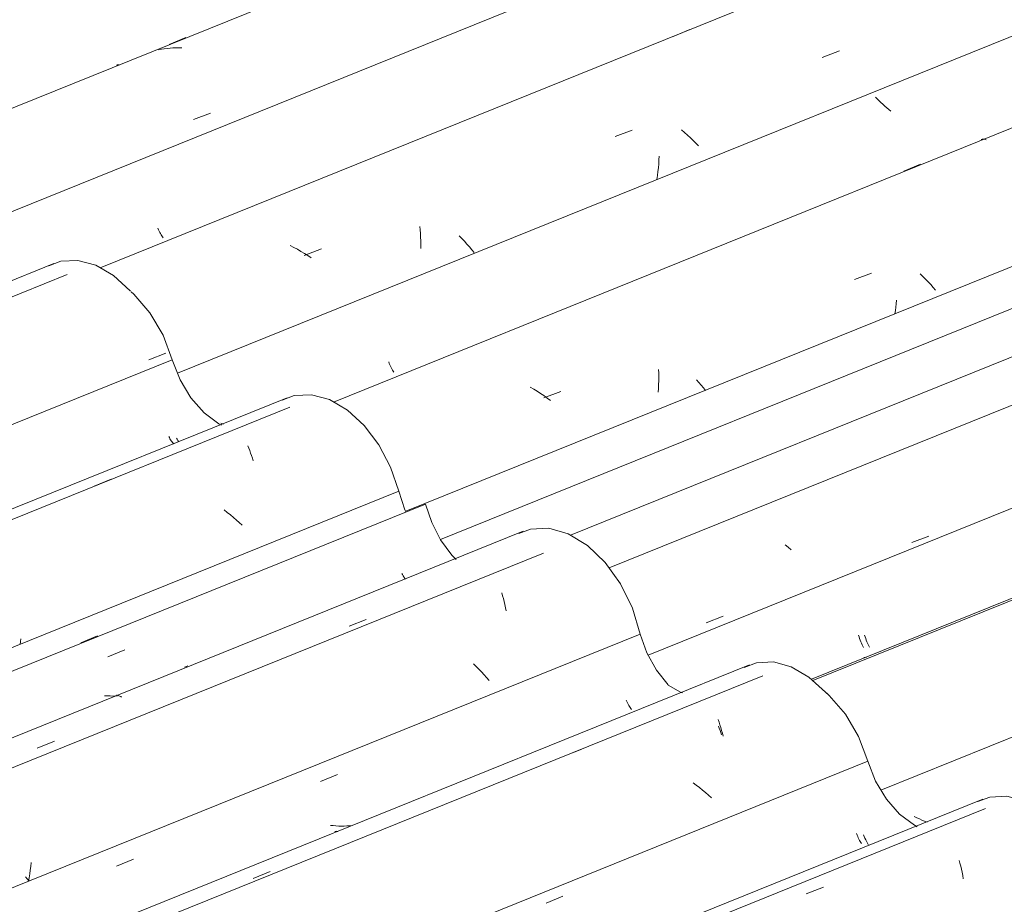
# Model space of a CAD drawing. Header units: metres. Extents: x -15.1 to 0.1, y 4.4 to 14.1.
# Tile 47 of 71: x -5.547 to -5.001, y 11.212 to 11.703. Entities that reach past the tile are written whole.
import ezdxf

# ---------------------------------------------------------------- set-up
doc = ezdxf.new("R2010")
doc.units = ezdxf.units.M
doc.layers.add('A-GLAZ-CWMG', color=7, linetype='Continuous', lineweight=5)

# ---------------------------------------------------------------- blocks, each defined once
blk = doc.blocks.new('FP_171-ISO_01')
at = {"layer": 'A-GLAZ-CWMG'}
blk.add_line((-4.54205, 11.56408), (-5.10673, 11.33587), dxfattribs=at)
blk = doc.blocks.new('FP_172-ISO_01')
at = {"layer": 'A-GLAZ-CWMG', "color": 9, "true_color": 0xc0c0c0}
for p, q in [((-4.62348, 11.53507), (-4.61419, 11.53889)), ((-4.71658, 11.51784), (-4.71793, 11.5186)), ((-4.71522, 11.51711), (-4.71658, 11.51784)), ((-4.71384, 11.51641), (-4.71522, 11.51711)), ((-4.71245, 11.51573), (-4.71384, 11.51641)), ((-4.71104, 11.51508), (-4.71245, 11.51573)), ((-4.70962, 11.51445), (-4.71104, 11.51508)), ((-4.70819, 11.51386), (-4.70962, 11.51445)), ((-4.70674, 11.51329), (-4.70819, 11.51386)), ((-4.80337, 11.50724), (-4.8043, 11.50824)), ((-4.80241, 11.50625), (-4.80337, 11.50724)), ((-4.80143, 11.50526), (-4.80241, 11.50625)), ((-4.80042, 11.50428), (-4.80143, 11.50526)), ((-4.79939, 11.50331), (-4.80042, 11.50428)), ((-4.79833, 11.50235), (-4.79939, 11.50331)), ((-4.79246, 11.46562), (-4.78317, 11.46944)), ((-4.96145, 11.39628), (-4.95215, 11.40009)), ((-5.07811, 11.36113), (-5.07779, 11.36018)), ((-5.07779, 11.36018), (-5.07747, 11.35925)), ((-5.07747, 11.35925), (-5.07714, 11.35836)), ((-5.07714, 11.35836), (-5.0768, 11.3575)), ((-5.0768, 11.3575), (-5.07645, 11.35668)), ((-5.07645, 11.35668), (-5.0761, 11.3559)), ((-5.0761, 11.3559), (-5.07575, 11.35515)), ((-5.07575, 11.35515), (-5.07539, 11.35444))]:
    blk.add_line(p, q, dxfattribs=at)
blk = doc.blocks.new('FP_173-ISO_01')
at = {"layer": 'A-GLAZ-CWMG'}
blk.add_line((-4.65643, 11.6262), (-5.21987, 11.39849), dxfattribs=at)
at = {"layer": 'A-GLAZ-CWMG', "color": 9, "true_color": 0xc0c0c0}
for p, q in [((-5.0519, 11.4125), (-5.04249, 11.41618)), ((-5.16604, 11.368), (-5.15662, 11.37167))]:
    blk.add_line(p, q, dxfattribs=at)
blk = doc.blocks.new('Rectangular Mullion - Telha Fibrocimento - Ondulada-V162-ISO_01')
at = {"layer": 'A-GLAZ-CWMG'}
for p, q in [((-4.72184, 11.65342), (-5.31354, 11.41428)), ((-4.60998, 11.58772), (-5.19819, 11.35)), ((-4.48065, 11.51293), (-5.06904, 11.27514))]:
    blk.add_line(p, q, dxfattribs=at)
for name in ['FP_173-ISO_01', 'FP_171-ISO_01', 'FP_172-ISO_01']:
    blk.add_blockref(name, (0, 0), dxfattribs=at)
blk = doc.blocks.new('FP_176-ISO_01')
at = {"layer": 'A-GLAZ-CWMG', "color": 9, "true_color": 0xc0c0c0}
for p, q in [((-5.04907, 11.2597), (-5.05047, 11.26037)), ((-5.04765, 11.25906), (-5.04907, 11.2597)), ((-5.04622, 11.25845), (-5.04765, 11.25906)), ((-5.04477, 11.25787), (-5.04622, 11.25845)), ((-5.04332, 11.25732), (-5.04477, 11.25787))]:
    blk.add_line(p, q, dxfattribs=at)
blk = doc.blocks.new('FP_177-ISO_01')
at = {"layer": 'A-GLAZ-CWMG'}
blk.add_line((-4.5451, 11.56401), (-5.10761, 11.33667), dxfattribs=at)
blk = doc.blocks.new('FP_178-ISO_01')
at = {"layer": 'A-GLAZ-CWMG', "color": 9, "true_color": 0xc0c0c0}
for p, q in [((-4.62689, 11.53496), (-4.6176, 11.53879)), ((-4.71994, 11.51794), (-4.72128, 11.51871)), ((-4.71859, 11.51721), (-4.71994, 11.51794)), ((-4.71721, 11.51649), (-4.71859, 11.51721)), ((-4.71582, 11.51581), (-4.71721, 11.51649)), ((-4.71442, 11.51515), (-4.71582, 11.51581)), ((-4.713, 11.51451), (-4.71442, 11.51515)), ((-4.71157, 11.51391), (-4.713, 11.51451)), ((-4.71012, 11.51334), (-4.71157, 11.51391)), ((-4.79585, 11.46549), (-4.78656, 11.4693)), ((-4.96481, 11.39611), (-4.95552, 11.39993)), ((-5.08146, 11.36113), (-5.08115, 11.36016)), ((-5.08115, 11.36016), (-5.08082, 11.35922)), ((-5.08082, 11.35922), (-5.08049, 11.35832)), ((-5.08049, 11.35832), (-5.08016, 11.35746)), ((-5.08016, 11.35746), (-5.07981, 11.35663)), ((-5.07981, 11.35663), (-5.07946, 11.35583)), ((-5.07946, 11.35583), (-5.07911, 11.35507)), ((-5.07911, 11.35507), (-5.07875, 11.35435)), ((-5.07705, 11.34882), (-5.07856, 11.34871))]:
    blk.add_line(p, q, dxfattribs=at)
blk = doc.blocks.new('FP_179-ISO_01')
at = {"layer": 'A-GLAZ-CWMG'}
blk.add_line((-4.67796, 11.64431), (-5.24127, 11.41665), dxfattribs=at)
at = {"layer": 'A-GLAZ-CWMG', "color": 9, "true_color": 0xc0c0c0}
for p, q in [((-5.12053, 11.40995), (-5.12223, 11.41135)), ((-5.11887, 11.40851), (-5.12053, 11.40995))]:
    blk.add_line(p, q, dxfattribs=at)
blk = doc.blocks.new('FP_181-ISO_01')
at = {"layer": 'A-GLAZ-CWMG'}
blk.add_line((-4.809, 11.71844), (-5.37284, 11.49056), dxfattribs=at)
at = {"layer": 'A-GLAZ-CWMG', "color": 9, "true_color": 0xc0c0c0}
for p, q in [((-5.0133, 11.63637), (-5.0129, 11.63647)), ((-5.0129, 11.63647), (-5.01249, 11.63652)), ((-5.01249, 11.63652), (-5.01205, 11.6365)), ((-5.01205, 11.6365), (-5.0116, 11.63643)), ((-5.0116, 11.63643), (-5.01113, 11.6363)), ((-5.01113, 11.6363), (-5.01064, 11.6361)), ((-5.08371, 11.55858), (-5.07423, 11.56219)), ((-5.04577, 11.56033), (-5.04732, 11.56183)), ((-5.04427, 11.55882), (-5.04577, 11.56033)), ((-5.04281, 11.55728), (-5.04427, 11.55882)), ((-5.04139, 11.55574), (-5.04281, 11.55728)), ((-5.04001, 11.55418), (-5.04139, 11.55574)), ((-5.03868, 11.55262), (-5.04001, 11.55418)), ((-5.06074, 11.54328), (-5.06099, 11.54139)), ((-5.06053, 11.54518), (-5.06074, 11.54328)), ((-5.06034, 11.54706), (-5.06053, 11.54518)), ((-5.06099, 11.54139), (-5.06127, 11.53949)), ((-5.19241, 11.50857), (-5.19236, 11.50652)), ((-5.19236, 11.50652), (-5.19233, 11.50445)), ((-5.1924, 11.50026), (-5.19249, 11.49814)), ((-5.19235, 11.50236), (-5.1924, 11.50026)), ((-5.19233, 11.50445), (-5.19235, 11.50236)), ((-5.17002, 11.50149), (-5.17132, 11.50297)), ((-5.16875, 11.50001), (-5.17002, 11.50149)), ((-5.16753, 11.49852), (-5.16875, 11.50001)), ((-5.26172, 11.49776), (-5.26365, 11.49891)), ((-5.25981, 11.49658), (-5.26172, 11.49776)), ((-5.25794, 11.49536), (-5.25981, 11.49658)), ((-5.25609, 11.4941), (-5.25794, 11.49536)), ((-5.2562, 11.49286), (-5.24671, 11.49648)), ((-5.25427, 11.4928), (-5.25609, 11.4941)), ((-5.19249, 11.49814), (-5.19262, 11.496)), ((-5.16634, 11.49702), (-5.16753, 11.49852)), ((-5.25248, 11.49148), (-5.25427, 11.4928))]:
    blk.add_line(p, q, dxfattribs=at)
blk = doc.blocks.new('FP_182-ISO_01')
at = {"layer": 'A-GLAZ-CWMG', "color": 9, "true_color": 0xc0c0c0}
for p, q in [((-5.07105, 11.65885), (-5.07202, 11.65984)), ((-5.07005, 11.65786), (-5.07105, 11.65885)), ((-5.06902, 11.65687), (-5.07005, 11.65786)), ((-5.06797, 11.6559), (-5.06902, 11.65687)), ((-5.0669, 11.65493), (-5.06797, 11.6559)), ((-5.0658, 11.65398), (-5.0669, 11.65493)), ((-5.06467, 11.65303), (-5.0658, 11.65398)), ((-5.06352, 11.6521), (-5.06467, 11.65303)), ((-5.05632, 11.61878), (-5.04701, 11.62259)), ((-5.34224, 11.51283), (-5.3419, 11.51198)), ((-5.3419, 11.51198), (-5.34156, 11.51117)), ((-5.34156, 11.51117), (-5.34121, 11.5104)), ((-5.34121, 11.5104), (-5.34086, 11.50966)), ((-5.34086, 11.50966), (-5.3405, 11.50896)), ((-5.3405, 11.50896), (-5.34014, 11.5083)), ((-5.34014, 11.5083), (-5.33978, 11.50768)), ((-5.33978, 11.50768), (-5.33942, 11.50709)), ((-5.43386, 11.47836), (-5.43533, 11.47885))]:
    blk.add_line(p, q, dxfattribs=at)
blk = doc.blocks.new('FP_183-ISO_01')
at = {"layer": 'A-GLAZ-CWMG'}
blk.add_line((-4.93854, 11.79299), (-5.50245, 11.56509), dxfattribs=at)
at = {"layer": 'A-GLAZ-CWMG', "color": 9, "true_color": 0xc0c0c0}
for p, q in [((-5.10156, 11.68191), (-5.09208, 11.68553)), ((-5.21655, 11.63795), (-5.20706, 11.64158)), ((-5.17798, 11.64022), (-5.17963, 11.64166)), ((-5.17637, 11.63876), (-5.17798, 11.64022)), ((-5.17479, 11.63728), (-5.17637, 11.63876)), ((-5.17325, 11.63578), (-5.17479, 11.63728)), ((-5.17176, 11.63426), (-5.17325, 11.63578)), ((-5.1703, 11.63273), (-5.17176, 11.63426)), ((-5.19214, 11.6271), (-5.19224, 11.62497)), ((-5.19255, 11.62068), (-5.19277, 11.61852)), ((-5.19238, 11.62284), (-5.19255, 11.62068)), ((-5.19224, 11.62497), (-5.19238, 11.62284)), ((-5.19303, 11.61636), (-5.19333, 11.61418)), ((-5.19277, 11.61852), (-5.19303, 11.61636)), ((-5.32492, 11.58809), (-5.32476, 11.58611)), ((-5.32476, 11.58611), (-5.32464, 11.58411)), ((-5.32464, 11.58411), (-5.32455, 11.58208)), ((-5.32455, 11.58208), (-5.32449, 11.58003)), ((-5.30163, 11.58137), (-5.30312, 11.58289)), ((-5.30018, 11.57983), (-5.30163, 11.58137)), ((-5.39491, 11.57641), (-5.39691, 11.57744)), ((-5.39293, 11.57535), (-5.39491, 11.57641)), ((-5.32449, 11.58003), (-5.32448, 11.57796)), ((-5.32448, 11.57796), (-5.32449, 11.57587)), ((-5.29878, 11.57828), (-5.30018, 11.57983)), ((-5.29741, 11.57673), (-5.29878, 11.57828)), ((-5.29609, 11.57516), (-5.29741, 11.57673)), ((-5.39098, 11.57423), (-5.39293, 11.57535)), ((-5.38905, 11.57308), (-5.39098, 11.57423)), ((-5.38912, 11.57191), (-5.37962, 11.57554)), ((-5.38715, 11.57189), (-5.38905, 11.57308)), ((-5.38527, 11.57066), (-5.38715, 11.57189)), ((-5.29481, 11.57359), (-5.29609, 11.57516))]:
    blk.add_line(p, q, dxfattribs=at)
blk = doc.blocks.new('FP_184-ISO_01')
at = {"layer": 'A-GLAZ-CWMG', "color": 9, "true_color": 0xc0c0c0}
for p, q in [((-5.01522, 11.76268), (-5.00591, 11.76648)), ((-5.10901, 11.7422), (-5.11043, 11.74282)), ((-5.10757, 11.7416), (-5.10901, 11.7422)), ((-5.10613, 11.74103), (-5.10757, 11.7416)), ((-5.10467, 11.7405), (-5.10613, 11.74103)), ((-5.1032, 11.73999), (-5.10467, 11.7405)), ((-5.10173, 11.73952), (-5.1032, 11.73999)), ((-5.10024, 11.73908), (-5.10173, 11.73952)), ((-5.09875, 11.73867), (-5.10024, 11.73908)), ((-5.19983, 11.73214), (-5.20084, 11.73313)), ((-5.19879, 11.73116), (-5.19983, 11.73214)), ((-5.19773, 11.73019), (-5.19879, 11.73116)), ((-5.19664, 11.72923), (-5.19773, 11.73019)), ((-5.19553, 11.72828), (-5.19664, 11.72923)), ((-5.19439, 11.72734), (-5.19553, 11.72828)), ((-5.19323, 11.72641), (-5.19439, 11.72734)), ((-5.19205, 11.7255), (-5.19323, 11.72641)), ((-5.18438, 11.69357), (-5.17508, 11.69737)), ((-5.47038, 11.58703), (-5.47003, 11.58623)), ((-5.47003, 11.58623), (-5.46968, 11.58547)), ((-5.46968, 11.58547), (-5.46932, 11.58474)), ((-5.46932, 11.58474), (-5.46897, 11.58405)), ((-5.46897, 11.58405), (-5.46861, 11.5834)), ((-5.46861, 11.5834), (-5.46825, 11.58279)), ((-5.46825, 11.58279), (-5.46788, 11.58221)), ((-5.46788, 11.58221), (-5.46752, 11.58167))]:
    blk.add_line(p, q, dxfattribs=at)
blk = doc.blocks.new('FP_185-ISO_01')
at = {"layer": 'A-GLAZ-CWMG'}
blk.add_line((-5.05291, 11.85512), (-5.61275, 11.62886), dxfattribs=at)
at = {"layer": 'A-GLAZ-CWMG', "color": 9, "true_color": 0xc0c0c0}
for p, q in [((-5.46839, 11.68642), (-5.46996, 11.68612)), ((-5.4668, 11.68667), (-5.46839, 11.68642)), ((-5.46521, 11.68688), (-5.4668, 11.68667)), ((-5.46361, 11.68703), (-5.46521, 11.68688)), ((-5.462, 11.68715), (-5.46361, 11.68703)), ((-5.46038, 11.68721), (-5.462, 11.68715)), ((-5.45876, 11.68723), (-5.46038, 11.68721)), ((-5.45714, 11.68721), (-5.45876, 11.68723)), ((-5.49332, 11.67763), (-5.49301, 11.67772)), ((-5.49301, 11.67772), (-5.49269, 11.67776)), ((-5.49269, 11.67776), (-5.49235, 11.67776)), ((-5.49235, 11.67776), (-5.49199, 11.67771)), ((-5.49199, 11.67771), (-5.49163, 11.67762)), ((-5.45056, 11.64735), (-5.44113, 11.65104))]:
    blk.add_line(p, q, dxfattribs=at)
blk = doc.blocks.new('FP_186-ISO_01')
at = {"layer": 'A-GLAZ-CWMG', "color": 9, "true_color": 0xc0c0c0}
for p, q in [((-5.12572, 11.82714), (-5.11641, 11.83094)), ((-5.21961, 11.80594), (-5.22105, 11.80654)), ((-5.21817, 11.80538), (-5.21961, 11.80594)), ((-5.21671, 11.80485), (-5.21817, 11.80538)), ((-5.21524, 11.80434), (-5.21671, 11.80485)), ((-5.21376, 11.80387), (-5.21524, 11.80434)), ((-5.21227, 11.80343), (-5.21376, 11.80387)), ((-5.21078, 11.80303), (-5.21227, 11.80343)), ((-5.20927, 11.80266), (-5.21078, 11.80303)), ((-5.31091, 11.79548), (-5.31195, 11.79646)), ((-5.30984, 11.79451), (-5.31091, 11.79548)), ((-5.30875, 11.79355), (-5.30984, 11.79451)), ((-5.30763, 11.7926), (-5.30875, 11.79355)), ((-5.30649, 11.79166), (-5.30763, 11.7926)), ((-5.30533, 11.79074), (-5.30649, 11.79166)), ((-5.30414, 11.78983), (-5.30533, 11.79074)), ((-5.30293, 11.78894), (-5.30414, 11.78983)), ((-5.29492, 11.75809), (-5.28561, 11.76189)), ((-5.46413, 11.68913), (-5.45482, 11.69292)), ((-5.58095, 11.65111), (-5.5806, 11.65034)), ((-5.5806, 11.65034), (-5.58025, 11.64962)), ((-5.58025, 11.64962), (-5.57989, 11.64892)), ((-5.57989, 11.64892), (-5.57953, 11.64827)), ((-5.57953, 11.64827), (-5.57917, 11.64765)), ((-5.57917, 11.64765), (-5.5788, 11.64708)), ((-5.5788, 11.64708), (-5.57844, 11.64654)), ((-5.57844, 11.64654), (-5.57809, 11.64604))]:
    blk.add_line(p, q, dxfattribs=at)
blk = doc.blocks.new('Rectangular Mullion - Telha Fibrocimento - Ondulada-1908999-ISO_01')
at = {"layer": 'A-GLAZ-CWMG'}
for p, q in [((-5.00647, 11.81663), (-5.58767, 11.58174)), ((-4.87714, 11.74184), (-5.45946, 11.5065)), ((-4.74714, 11.66655), (-5.33273, 11.42988))]:
    blk.add_line(p, q, dxfattribs=at)
for name in ['FP_185-ISO_01', 'FP_186-ISO_01', 'FP_183-ISO_01', 'FP_184-ISO_01', 'FP_181-ISO_01', 'FP_182-ISO_01', 'FP_179-ISO_01', 'FP_177-ISO_01', 'FP_178-ISO_01', 'FP_176-ISO_01']:
    blk.add_blockref(name, (0, 0), dxfattribs=at)
blk = doc.blocks.new('FP_207-ISO_01')
at = {"layer": 'A-GLAZ-CWMG'}
blk.add_line((-5.01248, 11.27004), (-6.33508, 10.73552), dxfattribs=at)
at = {"layer": 'A-GLAZ-CWMG', "color": 9, "true_color": 0xc0c0c0}
for p, q in [((-5.02557, 11.23607), (-5.02514, 11.23448)), ((-5.02514, 11.23448), (-5.02472, 11.23285)), ((-5.02472, 11.23285), (-5.02432, 11.23118)), ((-5.02432, 11.23118), (-5.02395, 11.22946)), ((-5.02395, 11.22946), (-5.02361, 11.2277)), ((-5.02361, 11.2277), (-5.02328, 11.22591)), ((-5.11045, 11.21757), (-5.10093, 11.22128))]:
    blk.add_line(p, q, dxfattribs=at)
blk = doc.blocks.new('FP_208-ISO_01')
at = {"layer": 'A-GLAZ-CWMG', "color": 9, "true_color": 0xc0c0c0}
for p, q in [((-5.0826, 11.25091), (-5.08226, 11.25009)), ((-5.08226, 11.25009), (-5.08191, 11.2493)), ((-5.08191, 11.2493), (-5.08156, 11.24855)), ((-5.08156, 11.24855), (-5.0812, 11.24784)), ((-5.0812, 11.24784), (-5.08084, 11.24717)), ((-5.08084, 11.24717), (-5.08048, 11.24653)), ((-5.08048, 11.24653), (-5.08012, 11.24594)), ((-5.08012, 11.24594), (-5.07976, 11.24538))]:
    blk.add_line(p, q, dxfattribs=at)
blk = doc.blocks.new('FP_209-ISO_01')
at = {"layer": 'A-GLAZ-CWMG'}
blk.add_line((-5.14202, 11.34459), (-6.46438, 10.81017), dxfattribs=at)
at = {"layer": 'A-GLAZ-CWMG', "color": 9, "true_color": 0xc0c0c0}
for p, q in [((-5.15933, 11.31431), (-5.15883, 11.31287)), ((-5.15883, 11.31287), (-5.15836, 11.31137)), ((-5.15836, 11.31137), (-5.1579, 11.30983)), ((-5.1579, 11.30983), (-5.15745, 11.30825)), ((-5.15745, 11.30825), (-5.15703, 11.30662)), ((-5.15703, 11.30662), (-5.15664, 11.30495)), ((-5.24447, 11.29407), (-5.23495, 11.29781)), ((-5.37212, 11.25209), (-5.37172, 11.25218)), ((-5.37172, 11.25218), (-5.37129, 11.25221)), ((-5.37129, 11.25221), (-5.37085, 11.25218)), ((-5.37085, 11.25218), (-5.37039, 11.25209)), ((-5.41749, 11.22606), (-5.40797, 11.22981))]:
    blk.add_line(p, q, dxfattribs=at)
blk = doc.blocks.new('FP_210-ISO_01')
at = {"layer": 'A-GLAZ-CWMG', "color": 9, "true_color": 0xc0c0c0}
for p, q in [((-5.2104, 11.32496), (-5.21005, 11.3242)), ((-5.21005, 11.3242), (-5.2097, 11.32347)), ((-5.2097, 11.32347), (-5.20934, 11.32279)), ((-5.20934, 11.32279), (-5.20898, 11.32214)), ((-5.20898, 11.32214), (-5.20862, 11.32152)), ((-5.20862, 11.32152), (-5.20826, 11.32095)), ((-5.20826, 11.32095), (-5.2079, 11.32041)), ((-5.2079, 11.32041), (-5.20755, 11.31992)), ((-5.37306, 11.25535), (-5.37458, 11.2555)), ((-5.37153, 11.25524), (-5.37306, 11.25535)), ((-5.37001, 11.25516), (-5.37153, 11.25524)), ((-5.36849, 11.25513), (-5.37001, 11.25516)), ((-5.36697, 11.25513), (-5.36849, 11.25513)), ((-5.36546, 11.25517), (-5.36697, 11.25513)), ((-5.36394, 11.25526), (-5.36546, 11.25517)), ((-5.36244, 11.25538), (-5.36394, 11.25526))]:
    blk.add_line(p, q, dxfattribs=at)
blk = doc.blocks.new('FP_211-ISO_01')
at = {"layer": 'A-GLAZ-CWMG'}
blk.add_line((-5.2564, 11.40672), (-6.57477, 10.8739), dxfattribs=at)
blk = doc.blocks.new('FP_212-ISO_01')
at = {"layer": 'A-GLAZ-CWMG', "color": 9, "true_color": 0xc0c0c0}
blk.add_line((-5.49812, 11.34916), (-5.48878, 11.35303), dxfattribs=at)
blk = doc.blocks.new('Rectangular Mullion - Telha Fibrocimento - Ondulada-V199-ISO_01')
at = {"layer": 'A-GLAZ-CWMG'}
blk.add_line((-5.32182, 11.43393), (-6.62943, 10.90546), dxfattribs=at)
for points in [[(-5.32182, 11.43393, 0), (-5.31838, 11.42362, 0), (-5.3134, 11.41401, 0), (-5.30715, 11.40563, 0), (-5.30485, 11.40321, 0)], [(-5.14488, 11.34322, 0), (-5.13816, 11.3458, 0), (-5.12873, 11.34628, 0), (-5.1188, 11.34358, 0), (-5.10894, 11.33788, 0), (-5.0997, 11.32947, 0), (-5.09906, 11.32876, 0)], [(-5.18709, 11.33332, 0), (-5.18035, 11.32955, 0), (-5.17916, 11.32908, 0)], [(-5.01529, 11.2687, 0), (-5.00863, 11.27125, 0), (-4.99909, 11.27173, 0), (-4.98905, 11.26899, 0), (-4.97908, 11.26319, 0), (-4.96977, 11.25466, 0), (-4.96162, 11.24388, 0), (-4.95512, 11.23147, 0), (-4.95062, 11.21815, 0)]]:
    blk.add_polyline3d(points, dxfattribs=at)
for name in ['FP_211-ISO_01', 'FP_212-ISO_01', 'FP_209-ISO_01', 'FP_210-ISO_01', 'FP_207-ISO_01', 'FP_208-ISO_01']:
    blk.add_blockref(name, (0, 0), dxfattribs=at)
blk = doc.blocks.new('FP_214-ISO_01')
at = {"layer": 'A-GLAZ-CWMG'}
blk.add_line((-5.01101, 11.2648), (-6.32914, 10.73208), dxfattribs=at)
blk = doc.blocks.new('FP_215-ISO_01')
at = {"layer": 'A-GLAZ-CWMG', "color": 9, "true_color": 0xc0c0c0}
for p, q in [((-5.07869, 11.25029), (-5.07829, 11.24933)), ((-5.07829, 11.24933), (-5.07789, 11.24842)), ((-5.07789, 11.24842), (-5.07748, 11.24755)), ((-5.07748, 11.24755), (-5.07707, 11.24674)), ((-5.07707, 11.24674), (-5.07665, 11.24597)), ((-5.07665, 11.24597), (-5.07624, 11.24524)), ((-5.07624, 11.24524), (-5.07582, 11.24457)), ((-5.25489, 11.21233), (-5.24555, 11.21623))]:
    blk.add_line(p, q, dxfattribs=at)
blk = doc.blocks.new('FP_216-ISO_01')
at = {"layer": 'A-GLAZ-CWMG'}
blk.add_line((-5.13465, 11.33851), (-6.45515, 10.80483), dxfattribs=at)
at = {"layer": 'A-GLAZ-CWMG', "color": 9, "true_color": 0xc0c0c0}
for p, q in [((-5.1592, 11.31055), (-5.15874, 11.30943)), ((-5.15874, 11.30943), (-5.15829, 11.30827)), ((-5.15829, 11.30827), (-5.15785, 11.30708)), ((-5.15785, 11.30708), (-5.15742, 11.30584)), ((-5.17148, 11.27789), (-5.17326, 11.27922)), ((-5.16973, 11.27653), (-5.17148, 11.27789)), ((-5.16801, 11.27515), (-5.16973, 11.27653)), ((-5.16633, 11.27373), (-5.16801, 11.27515)), ((-5.16469, 11.27229), (-5.16633, 11.27373)), ((-5.16309, 11.27082), (-5.16469, 11.27229))]:
    blk.add_line(p, q, dxfattribs=at)
blk = doc.blocks.new('FP_217-ISO_01')
at = {"layer": 'A-GLAZ-CWMG', "color": 9, "true_color": 0xc0c0c0}
for p, q in [((-5.38007, 11.27996), (-5.37073, 11.28384)), ((-5.49326, 11.2329), (-5.48392, 11.23678))]:
    blk.add_line(p, q, dxfattribs=at)
blk = doc.blocks.new('FP_218-ISO_01')
at = {"layer": 'A-GLAZ-CWMG'}
blk.add_line((-5.26751, 11.41881), (-6.59167, 10.88366), dxfattribs=at)
at = {"layer": 'A-GLAZ-CWMG', "color": 9, "true_color": 0xc0c0c0}
for p, q in [((-5.27942, 11.38463), (-5.27898, 11.38305)), ((-5.27898, 11.38305), (-5.27856, 11.38143)), ((-5.27856, 11.38143), (-5.27816, 11.37977)), ((-5.27816, 11.37977), (-5.27778, 11.37807)), ((-5.27778, 11.37807), (-5.27742, 11.37633)), ((-5.27742, 11.37633), (-5.27709, 11.37455)), ((-5.36426, 11.36608), (-5.35475, 11.3698)), ((-5.45368, 11.34403), (-5.45566, 11.34327)), ((-5.2937, 11.34371), (-5.29524, 11.34521)), ((-5.29219, 11.3422), (-5.2937, 11.34371)), ((-5.29072, 11.34067), (-5.29219, 11.3422)), ((-5.28929, 11.33913), (-5.29072, 11.34067)), ((-5.28791, 11.33758), (-5.28929, 11.33913)), ((-5.28656, 11.33602), (-5.28791, 11.33758)), ((-5.4934, 11.32778), (-5.49296, 11.32775)), ((-5.49296, 11.32775), (-5.4925, 11.32766)), ((-5.4925, 11.32766), (-5.49202, 11.32752)), ((-5.49202, 11.32752), (-5.49153, 11.32731)), ((-5.49153, 11.32731), (-5.49102, 11.32705)), ((-5.49102, 11.32705), (-5.4905, 11.32673)), ((-5.53733, 11.29845), (-5.52782, 11.30218)), ((-5.54095, 11.23275), (-5.54122, 11.23065)), ((-5.54073, 11.23484), (-5.54095, 11.23275)), ((-5.54284, 11.22574), (-5.5438, 11.22699)), ((-5.54186, 11.22645), (-5.54223, 11.22434)), ((-5.54152, 11.22855), (-5.54186, 11.22645)), ((-5.54122, 11.23065), (-5.54152, 11.22855)), ((-5.5419, 11.22448), (-5.54284, 11.22574))]:
    blk.add_line(p, q, dxfattribs=at)
blk = doc.blocks.new('FP_219-ISO_01')
at = {"layer": 'A-GLAZ-CWMG', "color": 9, "true_color": 0xc0c0c0}
for p, q in [((-5.33501, 11.39535), (-5.33465, 11.39472)), ((-5.33465, 11.39472), (-5.33429, 11.39413)), ((-5.33429, 11.39413), (-5.33393, 11.39358)), ((-5.33393, 11.39358), (-5.33358, 11.39306)), ((-5.33358, 11.39306), (-5.33322, 11.39259)), ((-5.33322, 11.39259), (-5.33287, 11.39216)), ((-5.51318, 11.35691), (-5.50384, 11.36078)), ((-5.49846, 11.32741), (-5.49998, 11.32751)), ((-5.49693, 11.32736), (-5.49846, 11.32741)), ((-5.49542, 11.32734), (-5.49693, 11.32736)), ((-5.4939, 11.32736), (-5.49542, 11.32734)), ((-5.49283, 11.32741), (-5.4939, 11.32736))]:
    blk.add_line(p, q, dxfattribs=at)
blk = doc.blocks.new('FP_220-ISO_01')
at = {"layer": 'A-GLAZ-CWMG'}
blk.add_line((-5.39855, 11.49293), (-6.72115, 10.95841), dxfattribs=at)
at = {"layer": 'A-GLAZ-CWMG', "color": 9, "true_color": 0xc0c0c0}
for p, q in [((-5.42047, 11.4662), (-5.41992, 11.46493)), ((-5.41992, 11.46493), (-5.41939, 11.46361)), ((-5.41939, 11.46361), (-5.41887, 11.46225)), ((-5.41887, 11.46225), (-5.41836, 11.46083)), ((-5.41836, 11.46083), (-5.41787, 11.45936)), ((-5.41787, 11.45936), (-5.4174, 11.45785)), ((-5.50571, 11.4439), (-5.49621, 11.44766)), ((-5.43184, 11.42928), (-5.43359, 11.43064)), ((-5.43012, 11.42789), (-5.43184, 11.42928)), ((-5.42844, 11.42648), (-5.43012, 11.42789)), ((-5.42679, 11.42505), (-5.42844, 11.42648)), ((-5.42518, 11.42359), (-5.42679, 11.42505)), ((-5.42361, 11.42211), (-5.42518, 11.42359)), ((-5.54655, 11.35752), (-5.54677, 11.35603)), ((-5.54636, 11.359), (-5.54655, 11.35752))]:
    blk.add_line(p, q, dxfattribs=at)
blk = doc.blocks.new('FP_221-ISO_01')
at = {"layer": 'A-GLAZ-CWMG', "color": 9, "true_color": 0xc0c0c0}
for p, q in [((-5.46436, 11.47147), (-5.464, 11.47082)), ((-5.464, 11.47082), (-5.46364, 11.4702)), ((-5.46364, 11.4702), (-5.46328, 11.46963)), ((-5.46328, 11.46963), (-5.46293, 11.46909)), ((-5.46293, 11.46909), (-5.46257, 11.46859)), ((-5.46257, 11.46859), (-5.46222, 11.46813)), ((-5.46222, 11.46813), (-5.46187, 11.46772)), ((-5.46187, 11.46772), (-5.46153, 11.46734))]:
    blk.add_line(p, q, dxfattribs=at)
blk = doc.blocks.new('FP_222-ISO_01')
at = {"layer": 'A-GLAZ-CWMG'}
blk.add_line((-5.52809, 11.56749), (-6.85045, 11.03306), dxfattribs=at)
blk = doc.blocks.new('Rectangular Mullion - Telha Fibrocimento - Ondulada-V213-ISO_01')
at = {"layer": 'A-GLAZ-CWMG'}
for p, q in [((-5.33669, 11.44104), (-6.64281, 10.91318)), ((-5.20263, 11.36172), (-6.50679, 10.83465)), ((-5.07634, 11.29109), (-6.38283, 10.76308))]:
    blk.add_line(p, q, dxfattribs=at)
for points in [[(-5.53095, 11.56612, 0), (-5.52423, 11.5687, 0), (-5.51479, 11.56917, 0), (-5.50486, 11.56648, 0), (-5.495, 11.56077, 0), (-5.48577, 11.55237, 0), (-5.48549, 11.55206, 0)], [(-5.40136, 11.49159, 0), (-5.39469, 11.49415, 0), (-5.38515, 11.49463, 0), (-5.37511, 11.49189, 0), (-5.36515, 11.48609, 0), (-5.35583, 11.47755, 0), (-5.34769, 11.46678, 0), (-5.34118, 11.45437, 0), (-5.33669, 11.44104, 0)], [(-5.33669, 11.44104, 0), (-5.3332, 11.43076, 0), (-5.33266, 11.42954, 0)], [(-5.27009, 11.41759, 0), (-5.2636, 11.42004, 0), (-5.25336, 11.42053, 0), (-5.24259, 11.41745, 0), (-5.23194, 11.41098, 0), (-5.22206, 11.40153, 0), (-5.21355, 11.38967, 0), (-5.20694, 11.37613, 0), (-5.20263, 11.36172, 0)], [(-5.20263, 11.36172, 0), (-5.19893, 11.35134, 0), (-5.19366, 11.34174, 0), (-5.18714, 11.3335, 0)], [(-5.09904, 11.32885, 0), (-5.09768, 11.32762, 0), (-5.08871, 11.31725, 0), (-5.08143, 11.30479, 0), (-5.07634, 11.29109, 0)], [(-5.07634, 11.29109, 0), (-5.07199, 11.28003, 0), (-5.06595, 11.27002, 0), (-5.05861, 11.2617, 0), (-5.05043, 11.25558, 0), (-5.04895, 11.25477, 0)]]:
    blk.add_polyline3d(points, dxfattribs=at)
for name in ['FP_222-ISO_01', 'FP_220-ISO_01', 'FP_221-ISO_01', 'FP_218-ISO_01', 'FP_219-ISO_01', 'FP_216-ISO_01', 'FP_217-ISO_01', 'FP_214-ISO_01', 'FP_215-ISO_01']:
    blk.add_blockref(name, (0, 0), dxfattribs=at)
blk = doc.blocks.new('FP_227-ISO_01')
at = {"layer": 'A-GLAZ-CWMG'}
blk.add_line((-5.39707, 11.4877), (-6.7152, 10.95498), dxfattribs=at)
blk = doc.blocks.new('FP_228-ISO_01')
at = {"layer": 'A-GLAZ-CWMG', "color": 9, "true_color": 0xc0c0c0}
for p, q in [((-5.46002, 11.47056), (-5.45966, 11.4699)), ((-5.45966, 11.4699), (-5.4593, 11.46927)), ((-5.4593, 11.46927), (-5.45894, 11.46869))]:
    blk.add_line(p, q, dxfattribs=at)
blk = doc.blocks.new('FP_229-ISO_01')
at = {"layer": 'A-GLAZ-CWMG'}
blk.add_line((-5.52072, 11.5614), (-6.84121, 11.02773), dxfattribs=at)
at = {"layer": 'A-GLAZ-CWMG', "color": 9, "true_color": 0xc0c0c0}
blk.add_line((-5.47532, 11.51399), (-5.4659, 11.51764), dxfattribs=at)
blk = doc.blocks.new('Rectangular Mullion - Telha Fibrocimento - Ondulada-V226-ISO_01')
at = {"layer": 'A-GLAZ-CWMG'}
blk.add_line((-5.46241, 11.51399), (-6.76889, 10.98598), dxfattribs=at)
for points in [[(-5.48511, 11.55175, 0), (-5.48375, 11.55051, 0), (-5.47478, 11.54014, 0), (-5.4675, 11.52769, 0), (-5.46241, 11.51399, 0)], [(-5.46241, 11.51399, 0), (-5.45806, 11.50293, 0), (-5.45202, 11.49292, 0), (-5.44468, 11.48459, 0), (-5.4365, 11.47848, 0), (-5.43501, 11.47766, 0)]]:
    blk.add_polyline3d(points, dxfattribs=at)
for name in ['FP_229-ISO_01', 'FP_227-ISO_01', 'FP_228-ISO_01']:
    blk.add_blockref(name, (0, 0), dxfattribs=at)

msp = doc.modelspace()

# ---------------------------------------------------------------- block references
at = {"layer": 'A-GLAZ-CWMG'}
for name in ['Rectangular Mullion - Telha Fibrocimento - Ondulada-1908999-ISO_01', 'Rectangular Mullion - Telha Fibrocimento - Ondulada-V226-ISO_01', 'Rectangular Mullion - Telha Fibrocimento - Ondulada-V213-ISO_01', 'Rectangular Mullion - Telha Fibrocimento - Ondulada-V162-ISO_01', 'Rectangular Mullion - Telha Fibrocimento - Ondulada-V199-ISO_01']:
    msp.add_blockref(name, (0, 0), dxfattribs=at)

doc.saveas('drawing.dxf')
